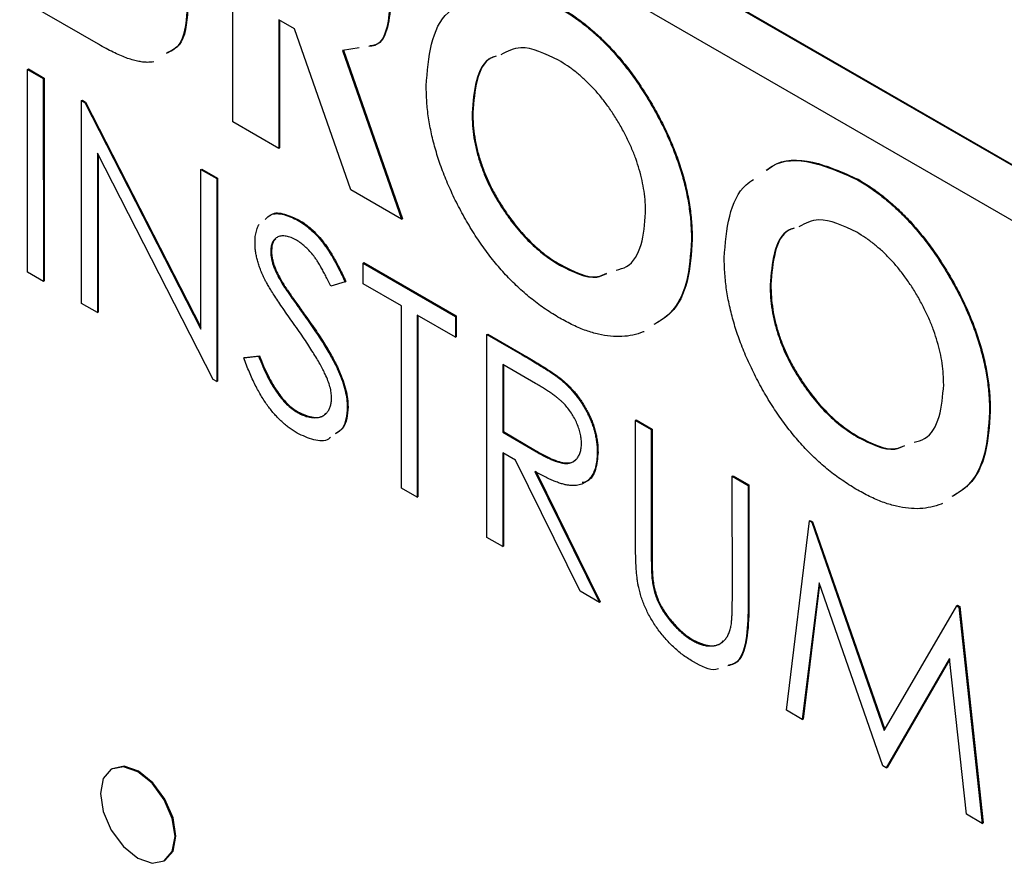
# Model space of a CAD drawing. Header units: inches. Extents: x 1.6 to 12.3, y 1.7 to 9.5.
# Tile 31 of 35: x 10.762 to 10.989, y 6.253 to 6.45. Entities that reach past the tile are written whole.
import ezdxf

# ---------------------------------------------------------------- set-up
doc = ezdxf.new("R2010")
doc.units = ezdxf.units.IN
doc.header["$MEASUREMENT"] = 0

msp = doc.modelspace()

# ---------------------------------------------------------------- linework, layer by layer
at = {"color": 7, "linetype": 'Continuous', "lineweight": 25}
for p, q in [((11.50485, 6.11967), (10.76238, 6.54819)), ((11.50502, 6.11978), (10.76256, 6.54829)), ((10.76238, 6.53553), (11.50485, 6.10702)), ((10.81158, 6.42614), (10.81157, 6.49419)), ((10.78056, 6.44404), (10.76399, 6.45361)), ((10.82574, 6.44763), (10.82215, 6.4497)), ((10.82215, 6.4497), (10.82216, 6.42003)), ((10.82233, 6.44959), (10.82233, 6.42014)), ((10.83873, 6.41047), (10.82574, 6.44763)), ((10.84069, 6.44321), (10.83688, 6.44258)), ((10.83688, 6.44258), (10.85048, 6.40368)), ((10.83706, 6.44269), (10.85066, 6.40379)), ((10.7642, 6.43825), (10.76438, 6.43835)), ((10.7642, 6.43825), (10.76783, 6.43615)), ((10.7642, 6.39147), (10.7642, 6.43825)), ((10.76438, 6.43835), (10.76801, 6.43625)), ((10.76783, 6.43615), (10.76801, 6.43625)), ((10.76783, 6.43615), (10.76784, 6.38937)), ((10.76801, 6.43625), (10.76802, 6.38947)), ((10.77666, 6.43106), (10.77684, 6.43116)), ((10.77667, 6.38427), (10.77666, 6.43106)), ((10.77666, 6.43106), (10.77743, 6.43061)), ((10.77684, 6.43116), (10.7776, 6.43072)), ((10.77743, 6.43061), (10.7776, 6.43072)), ((10.77743, 6.43061), (10.80419, 6.37835)), ((10.7776, 6.43072), (10.80419, 6.37879)), ((10.86672, 6.4282), (10.8669, 6.4283)), ((10.82216, 6.42003), (10.81158, 6.42614)), ((10.807, 6.36676), (10.7803, 6.41891)), ((10.7803, 6.41891), (10.7803, 6.38217)), ((10.78048, 6.41857), (10.78048, 6.38228)), ((10.82216, 6.42003), (10.82233, 6.42014)), ((10.80419, 6.41517), (10.80437, 6.41527)), ((10.80419, 6.37835), (10.80419, 6.41517)), ((10.80419, 6.41517), (10.80783, 6.41307)), ((10.80437, 6.41527), (10.808, 6.41317)), ((10.80783, 6.41307), (10.808, 6.41317)), ((10.80783, 6.41307), (10.80783, 6.36629)), ((10.808, 6.41317), (10.80801, 6.36639)), ((10.9556, 6.4128), (10.95578, 6.41291)), ((10.85048, 6.40368), (10.83873, 6.41047)), ((10.87397, 6.40583), (10.87415, 6.40593)), ((10.82664, 6.40341), (10.82681, 6.40351)), ((10.85048, 6.40368), (10.85066, 6.40379)), ((10.91734, 6.39892), (10.91752, 6.39902)), ((10.82029, 6.39635), (10.82047, 6.39646)), ((10.84159, 6.39359), (10.84176, 6.39369)), ((10.84159, 6.38879), (10.84159, 6.39359)), ((10.84159, 6.39359), (10.86288, 6.3813)), ((10.84176, 6.39369), (10.86306, 6.3814)), ((10.88691, 6.39313), (10.88709, 6.39323)), ((10.76784, 6.38937), (10.7642, 6.39147)), ((10.76784, 6.38937), (10.76802, 6.38947)), ((10.82296, 6.38877), (10.82314, 6.38887)), ((10.83743, 6.38926), (10.83414, 6.38828)), ((10.83743, 6.38926), (10.83761, 6.38937)), ((10.85042, 6.38369), (10.84159, 6.38879)), ((10.93547, 6.38852), (10.93565, 6.38862)), ((10.7803, 6.38217), (10.77667, 6.38427)), ((10.7803, 6.38217), (10.78048, 6.38228)), ((10.85042, 6.34171), (10.85042, 6.38369)), ((10.82841, 6.38097), (10.82859, 6.38107)), ((10.86288, 6.3765), (10.85405, 6.38159)), ((10.85405, 6.38159), (10.85406, 6.33961)), ((10.85423, 6.38149), (10.85423, 6.33971)), ((10.86288, 6.3813), (10.86306, 6.3814)), ((10.86288, 6.3813), (10.86288, 6.3765)), ((10.86306, 6.3814), (10.86306, 6.3766)), ((10.86288, 6.3765), (10.86306, 6.3766)), ((10.87015, 6.3771), (10.87033, 6.3772)), ((10.87015, 6.3771), (10.87826, 6.37242)), ((10.87016, 6.33031), (10.87015, 6.3771)), ((10.87033, 6.3772), (10.87844, 6.37252)), ((10.81406, 6.37171), (10.81749, 6.37211)), ((10.81406, 6.37171), (10.81424, 6.37182)), ((10.81424, 6.37182), (10.81766, 6.37221)), ((10.81749, 6.37211), (10.81766, 6.37221)), ((10.87826, 6.37242), (10.87844, 6.37252)), ((10.88138, 6.36582), (10.87379, 6.3702)), ((10.87379, 6.3702), (10.87379, 6.35461)), ((10.87396, 6.3701), (10.87397, 6.35471)), ((10.80783, 6.36629), (10.807, 6.36676)), ((10.80783, 6.36629), (10.80801, 6.36639)), ((10.88744, 6.36649), (10.88761, 6.36659)), ((10.94272, 6.36615), (10.9429, 6.36626)), ((10.82638, 6.35918), (10.82656, 6.35928)), ((10.83795, 6.36036), (10.83813, 6.36046)), ((10.98609, 6.35924), (10.98626, 6.35934)), ((10.90443, 6.35731), (10.90461, 6.35742)), ((10.90443, 6.35731), (10.90807, 6.35522)), ((10.90443, 6.32906), (10.90443, 6.35731)), ((10.90461, 6.35742), (10.90824, 6.35532)), ((10.87379, 6.35461), (10.87397, 6.35471)), ((10.87379, 6.35461), (10.88121, 6.35026)), ((10.87397, 6.35471), (10.88138, 6.35036)), ((10.90807, 6.35522), (10.90824, 6.35532)), ((10.90807, 6.35522), (10.90807, 6.32719)), ((10.90824, 6.35532), (10.90825, 6.32729)), ((10.95566, 6.35345), (10.95583, 6.35355)), ((10.88121, 6.35026), (10.88138, 6.35036)), ((10.8956, 6.3499), (10.89578, 6.35)), ((10.87674, 6.3481), (10.87379, 6.34981)), ((10.87379, 6.34981), (10.87379, 6.32822)), ((10.87397, 6.34971), (10.87397, 6.32832)), ((10.89163, 6.31792), (10.87674, 6.3481)), ((10.88124, 6.34551), (10.89612, 6.31533)), ((10.88142, 6.34561), (10.8963, 6.31543)), ((10.92676, 6.34443), (10.92694, 6.34453)), ((10.92677, 6.31639), (10.92676, 6.34443)), ((10.92676, 6.34443), (10.9304, 6.34233)), ((10.92694, 6.34453), (10.93058, 6.34243)), ((10.85406, 6.33961), (10.85042, 6.34171)), ((10.9304, 6.34233), (10.93058, 6.34243)), ((10.9304, 6.34233), (10.9304, 6.31407)), ((10.93058, 6.34243), (10.93058, 6.31417)), ((10.85406, 6.33961), (10.85423, 6.33971)), ((10.93923, 6.29045), (10.94458, 6.33414)), ((10.94458, 6.33414), (10.94475, 6.33425)), ((10.94458, 6.33414), (10.9451, 6.33384)), ((10.94475, 6.33425), (10.94527, 6.33395)), ((10.9451, 6.33384), (10.94527, 6.33395)), ((10.9451, 6.33384), (10.96182, 6.2858)), ((10.94527, 6.33395), (10.96196, 6.28603)), ((10.87379, 6.32822), (10.87016, 6.33031)), ((10.87379, 6.32822), (10.87397, 6.32832)), ((10.90807, 6.32719), (10.90825, 6.32729)), ((10.90823, 6.32087), (10.90841, 6.32097)), ((10.94676, 6.31984), (10.94289, 6.28833)), ((10.94688, 6.31949), (10.94307, 6.28844)), ((10.96144, 6.27763), (10.94676, 6.31984)), ((10.89612, 6.31533), (10.89163, 6.31792)), ((10.89612, 6.31533), (10.8963, 6.31543)), ((10.9304, 6.31407), (10.93058, 6.31417)), ((10.96182, 6.2858), (10.97851, 6.31456)), ((10.97851, 6.31456), (10.97868, 6.31466)), ((10.97851, 6.31456), (10.97903, 6.31426)), ((10.97868, 6.31466), (10.97921, 6.31436)), ((10.97903, 6.31426), (10.97921, 6.31436)), ((10.97903, 6.31426), (10.98442, 6.26437)), ((10.97921, 6.31436), (10.9846, 6.26447)), ((10.91761, 6.30652), (10.91779, 6.30663)), ((10.97688, 6.30238), (10.96226, 6.27715)), ((10.98077, 6.26648), (10.97688, 6.30238)), ((10.9769, 6.30221), (10.96244, 6.27726)), ((10.94289, 6.28833), (10.93923, 6.29045)), ((10.94289, 6.28833), (10.94307, 6.28844)), ((10.96226, 6.27715), (10.96144, 6.27763)), ((10.78369, 6.27698), (10.78351, 6.27688)), ((10.96226, 6.27715), (10.96244, 6.27726)), ((10.98442, 6.26437), (10.98077, 6.26648)), ((10.98442, 6.26437), (10.9846, 6.26447)), ((10.79572, 6.25574), (10.79589, 6.25584))]:
    msp.add_line(p, q, dxfattribs=at)
at = {"color": 7, "linetype": 'Continuous', "lineweight": 25, "flags": 128}
for points in [[(10.79824, 6.26133), (10.79759, 6.26552), (10.79572, 6.26984), (10.79292, 6.27361), (10.78961, 6.27628), (10.78631, 6.27742), (10.78351, 6.27688), (10.78164, 6.27473), (10.78099, 6.27129), (10.78164, 6.2671), (10.78351, 6.26279), (10.78631, 6.25901), (10.78962, 6.25635), (10.79292, 6.2552), (10.79572, 6.25574), (10.79759, 6.2579), (10.79824, 6.26133)], [(10.79589, 6.25584), (10.79589, 6.25584), (10.79776, 6.258), (10.79842, 6.26143), (10.79776, 6.26563), (10.79589, 6.26994), (10.79309, 6.27371), (10.78979, 6.27638), (10.78649, 6.27753), (10.78369, 6.27698)]]:
    msp.add_lwpolyline(points, dxfattribs=at)
at = {"color": 7, "linetype": 'Continuous', "lineweight": 25}
for points, knots in [([(10.84784, 6.45393), (10.84768, 6.45187), (10.84736, 6.44777), (10.84554, 6.44379), (10.84341, 6.44361), (10.84294, 6.44357)], [0, 0, 0, 0, 0.437389, 0.87345, 1, 1, 1, 1]), ([(10.84801, 6.45403), (10.84785, 6.45198), (10.84754, 6.44787), (10.84571, 6.44389), (10.84359, 6.44371), (10.84311, 6.44367)], [0, 0, 0, 0, 0.437389, 0.87345, 1, 1, 1, 1]), ([(10.85615, 6.43447), (10.85641, 6.43777), (10.85693, 6.44439), (10.85967, 6.45045), (10.86233, 6.45218), (10.86293, 6.45256)], [0, 0, 0, 0, 0.436816, 0.873468, 1, 1, 1, 1]), ([(10.88686, 6.45248), (10.88788, 6.45186), (10.8899, 6.45063), (10.89288, 6.44841), (10.89575, 6.44593), (10.8985, 6.4432), (10.90114, 6.44018), (10.90368, 6.43693), (10.9061, 6.43339), (10.90837, 6.42964), (10.91048, 6.42577), (10.9123, 6.42187), (10.91386, 6.41798), (10.91514, 6.41411), (10.91613, 6.41026), (10.91682, 6.40644), (10.91726, 6.40262), (10.91731, 6.40016), (10.91734, 6.39892)], [0, 0, 0, 0, 0.06339, 0.125146, 0.185632, 0.245954, 0.30608, 0.367189, 0.429735, 0.494367, 0.559193, 0.622224, 0.684166, 0.74583, 0.807448, 0.870008, 0.933934, 1, 1, 1, 1]), ([(10.88703, 6.45258), (10.88806, 6.45196), (10.89008, 6.45073), (10.89306, 6.44851), (10.89592, 6.44604), (10.89868, 6.4433), (10.90132, 6.44029), (10.90386, 6.43704), (10.90627, 6.43349), (10.90855, 6.42974), (10.91066, 6.42588), (10.91248, 6.42197), (10.91404, 6.41808), (10.91532, 6.41421), (10.91631, 6.41036), (10.917, 6.40654), (10.91744, 6.40272), (10.91749, 6.40027), (10.91752, 6.39902)], [0, 0, 0, 0, 0.06339, 0.125146, 0.185632, 0.245954, 0.30608, 0.367189, 0.429735, 0.494367, 0.559193, 0.622224, 0.684166, 0.74583, 0.807448, 0.870008, 0.933934, 1, 1, 1, 1]), ([(10.801, 6.45194), (10.80072, 6.44874), (10.80031, 6.44394), (10.79719, 6.44241), (10.79615, 6.4419)], [0, 0, 0, 0, 0.6685407, 1, 1, 1, 1]), ([(10.80118, 6.45204), (10.8009, 6.44884), (10.80049, 6.44405), (10.79736, 6.44251), (10.79633, 6.44201)], [0, 0, 0, 0, 0.6685407, 1, 1, 1, 1]), ([(10.7933, 6.43999), (10.79281, 6.43991), (10.79196, 6.43985), (10.79071, 6.43993), (10.78954, 6.44015), (10.78828, 6.44046), (10.78692, 6.44092), (10.78546, 6.44152), (10.78392, 6.44224), (10.78227, 6.44308), (10.78114, 6.44371), (10.78056, 6.44404)], [0.56, 0.56, 0.56, 0.56, 0.6176722, 0.6563308, 0.6970469, 0.740666, 0.7867782, 0.8355723, 0.8872448, 0.9418953, 1, 1, 1, 1]), ([(10.88669, 6.44036), (10.88362, 6.44185), (10.87851, 6.44432), (10.87485, 6.44241), (10.87339, 6.44165)], [0, 0, 0, 0, 0.601026, 1, 1, 1, 1]), ([(10.87213, 6.44122), (10.87176, 6.44111), (10.86952, 6.44046), (10.86735, 6.43585), (10.86693, 6.43075), (10.86672, 6.4282)], [0, 0, 0, 0, 0.089564, 0.544365, 1, 1, 1, 1]), ([(10.87231, 6.44132), (10.87194, 6.44121), (10.86969, 6.44056), (10.86753, 6.43595), (10.86711, 6.43085), (10.8669, 6.4283)], [0, 0, 0, 0, 0.089564, 0.544365, 1, 1, 1, 1]), ([(10.90676, 6.40518), (10.90674, 6.40601), (10.90671, 6.40762), (10.90643, 6.41012), (10.90597, 6.41263), (10.90532, 6.41515), (10.90452, 6.41768), (10.9035, 6.42023), (10.9023, 6.42278), (10.90094, 6.42531), (10.89946, 6.42777), (10.89786, 6.43007), (10.89621, 6.43224), (10.89445, 6.4342), (10.89262, 6.43601), (10.89072, 6.43766), (10.88873, 6.43912), (10.88738, 6.43994), (10.88669, 6.44036)], [0, 0, 0, 0, 0.06594, 0.129793, 0.192178, 0.253271, 0.31471, 0.376274, 0.438965, 0.503168, 0.567324, 0.629646, 0.690646, 0.751234, 0.811752, 0.872786, 0.935539, 1, 1, 1, 1]), ([(10.88695, 6.38089), (10.88586, 6.38155), (10.88373, 6.38283), (10.88062, 6.38516), (10.87764, 6.38769), (10.8748, 6.39049), (10.8721, 6.39356), (10.86954, 6.39687), (10.86713, 6.40043), (10.86489, 6.40419), (10.86285, 6.40806), (10.86105, 6.41195), (10.85954, 6.4158), (10.8583, 6.41962), (10.85733, 6.4234), (10.85664, 6.42715), (10.85623, 6.43086), (10.85618, 6.43325), (10.85615, 6.43447)], [0, 0, 0, 0, 0.066747, 0.131149, 0.193728, 0.255238, 0.316404, 0.378042, 0.440419, 0.504569, 0.568668, 0.630995, 0.692295, 0.752621, 0.813204, 0.874019, 0.93616, 1, 1, 1, 1]), ([(10.86672, 6.4282), (10.86675, 6.42725), (10.8668, 6.4254), (10.86712, 6.42254), (10.86769, 6.41969), (10.8685, 6.41686), (10.86952, 6.41405), (10.87077, 6.41127), (10.87225, 6.40851), (10.87339, 6.40673), (10.87397, 6.40583)], [0, 0, 0, 0, 0.134803, 0.264191, 0.38845, 0.510537, 0.630421, 0.750679, 0.873459, 1, 1, 1, 1]), ([(10.8669, 6.4283), (10.86692, 6.42735), (10.86697, 6.4255), (10.8673, 6.42264), (10.86787, 6.41979), (10.86868, 6.41696), (10.8697, 6.41416), (10.87095, 6.41137), (10.87243, 6.40861), (10.87357, 6.40683), (10.87415, 6.40593)], [0, 0, 0, 0, 0.134803, 0.264191, 0.38845, 0.510537, 0.630421, 0.750679, 0.873459, 1, 1, 1, 1]), ([(10.9346, 6.41498), (10.93504, 6.41532), (10.93778, 6.41744), (10.94505, 6.41756), (10.95209, 6.41439), (10.9556, 6.4128)], [0, 0, 0, 0, 0.086905, 0.543546, 1, 1, 1, 1]), ([(10.93477, 6.41508), (10.93521, 6.41542), (10.93795, 6.41754), (10.94522, 6.41766), (10.95226, 6.41449), (10.95578, 6.41291)], [0, 0, 0, 0, 0.086905, 0.543546, 1, 1, 1, 1]), ([(10.92489, 6.39479), (10.92516, 6.3981), (10.92568, 6.40471), (10.92842, 6.41077), (10.93108, 6.4125), (10.93168, 6.41289)], [0, 0, 0, 0, 0.436816, 0.873468, 1, 1, 1, 1]), ([(10.9556, 6.4128), (10.95663, 6.41218), (10.95865, 6.41095), (10.96163, 6.40873), (10.96449, 6.40626), (10.96725, 6.40353), (10.96989, 6.40051), (10.97243, 6.39726), (10.97484, 6.39371), (10.97712, 6.38996), (10.97923, 6.3861), (10.98105, 6.38219), (10.98261, 6.3783), (10.98389, 6.37443), (10.98488, 6.37058), (10.98557, 6.36676), (10.98601, 6.36294), (10.98606, 6.36049), (10.98609, 6.35924)], [0, 0, 0, 0, 0.0633897, 0.1251457, 0.1856323, 0.2459539, 0.30608, 0.367189, 0.4297347, 0.4943666, 0.5591932, 0.6222245, 0.6841665, 0.7458302, 0.8074481, 0.8700076, 0.933934, 1, 1, 1, 1]), ([(10.95578, 6.41291), (10.95681, 6.41228), (10.95883, 6.41106), (10.9618, 6.40884), (10.96467, 6.40636), (10.96743, 6.40363), (10.97006, 6.40061), (10.97261, 6.39736), (10.97502, 6.39382), (10.9773, 6.39007), (10.9794, 6.3862), (10.98123, 6.38229), (10.98279, 6.37841), (10.98407, 6.37454), (10.98505, 6.37068), (10.98574, 6.36686), (10.98619, 6.36305), (10.98624, 6.36059), (10.98626, 6.35934)], [0, 0, 0, 0, 0.0633897, 0.1251457, 0.1856323, 0.2459539, 0.30608, 0.367189, 0.4297347, 0.4943666, 0.5591932, 0.6222245, 0.6841665, 0.7458302, 0.8074481, 0.8700076, 0.933934, 1, 1, 1, 1]), ([(10.81899, 6.40365), (10.8194, 6.40406), (10.82048, 6.40515), (10.82329, 6.40498), (10.82552, 6.40394), (10.82664, 6.40341)], [0, 0, 0, 0, 0.235696, 0.61773, 1, 1, 1, 1]), ([(10.8202, 6.40458), (10.82029, 6.40466), (10.82109, 6.40536), (10.8235, 6.40503), (10.82571, 6.40402), (10.82681, 6.40351)], [0, 0, 0, 0, 0.064813, 0.532263, 1, 1, 1, 1]), ([(10.87397, 6.40583), (10.87445, 6.40514), (10.87539, 6.40377), (10.87688, 6.40184), (10.87842, 6.40005), (10.88002, 6.39839), (10.88167, 6.39686), (10.88337, 6.39547), (10.88513, 6.3942), (10.88631, 6.39349), (10.88691, 6.39313)], [0, 0, 0, 0, 0.127991, 0.253098, 0.376184, 0.498936, 0.621526, 0.745707, 0.871575, 1, 1, 1, 1]), ([(10.87415, 6.40593), (10.87462, 6.40524), (10.87556, 6.40387), (10.87706, 6.40195), (10.8786, 6.40015), (10.8802, 6.39849), (10.88185, 6.39696), (10.88355, 6.39557), (10.8853, 6.39431), (10.88649, 6.39359), (10.88709, 6.39323)], [0, 0, 0, 0, 0.127991, 0.253098, 0.376184, 0.498936, 0.621526, 0.745707, 0.871575, 1, 1, 1, 1]), ([(10.89997, 6.39196), (10.9008, 6.39217), (10.90351, 6.39289), (10.90614, 6.39756), (10.90656, 6.40264), (10.90676, 6.40518)], [0, 0, 0, 0, 0.180322, 0.589919, 1, 1, 1, 1]), ([(10.81666, 6.39826), (10.81667, 6.39874), (10.8167, 6.3997), (10.81695, 6.40099), (10.81728, 6.4019), (10.81752, 6.40238), (10.81759, 6.40252)], [0, 0, 0, 0, 0.0837707, 0.1657509, 0.246237, 0.28, 0.28, 0.28, 0.28]), ([(10.82664, 6.40341), (10.82711, 6.40312), (10.82806, 6.40253), (10.82946, 6.4014), (10.83081, 6.40009), (10.83189, 6.39884), (10.83273, 6.39774), (10.83338, 6.39681), (10.83404, 6.39578), (10.8347, 6.39465), (10.83537, 6.39344), (10.83605, 6.39213), (10.83675, 6.39073), (10.8372, 6.38976), (10.83743, 6.38926)], [0, 0, 0, 0, 0.107209, 0.213204, 0.318562, 0.426501, 0.48334, 0.543285, 0.607974, 0.677199, 0.750741, 0.828752, 0.91221, 1, 1, 1, 1]), ([(10.82681, 6.40351), (10.82729, 6.40322), (10.82824, 6.40263), (10.82964, 6.4015), (10.83098, 6.40019), (10.83206, 6.39895), (10.83291, 6.39784), (10.83356, 6.39691), (10.83421, 6.39588), (10.83487, 6.39476), (10.83555, 6.39354), (10.83623, 6.39223), (10.83693, 6.39083), (10.83738, 6.38986), (10.83761, 6.38937)], [0, 0, 0, 0, 0.107209, 0.213204, 0.318562, 0.426501, 0.48334, 0.543285, 0.607974, 0.677199, 0.750741, 0.828752, 0.91221, 1, 1, 1, 1]), ([(10.95544, 6.40069), (10.95237, 6.40217), (10.94725, 6.40464), (10.94359, 6.40273), (10.94213, 6.40197)], [0, 0, 0, 0, 0.601026, 1, 1, 1, 1]), ([(10.94088, 6.40154), (10.94051, 6.40143), (10.93826, 6.40078), (10.9361, 6.39617), (10.93568, 6.39107), (10.93547, 6.38852)], [0, 0, 0, 0, 0.089564, 0.544365, 1, 1, 1, 1]), ([(10.94105, 6.40164), (10.94068, 6.40153), (10.93844, 6.40088), (10.93627, 6.39628), (10.93586, 6.39118), (10.93565, 6.38862)], [0, 0, 0, 0, 0.089564, 0.544365, 1, 1, 1, 1]), ([(10.97551, 6.36551), (10.97549, 6.36633), (10.97545, 6.36794), (10.97518, 6.37045), (10.97472, 6.37295), (10.97407, 6.37547), (10.97326, 6.378), (10.97225, 6.38055), (10.97105, 6.3831), (10.96969, 6.38563), (10.9682, 6.38809), (10.96661, 6.3904), (10.96495, 6.39256), (10.9632, 6.39452), (10.96137, 6.39633), (10.95947, 6.39799), (10.95748, 6.39944), (10.95613, 6.40027), (10.95544, 6.40069)], [0, 0, 0, 0, 0.06594, 0.129793, 0.192178, 0.253271, 0.31471, 0.376274, 0.438965, 0.503168, 0.567324, 0.629646, 0.690646, 0.751234, 0.811752, 0.872786, 0.935539, 1, 1, 1, 1]), ([(10.81892, 6.38983), (10.81874, 6.3902), (10.81839, 6.39095), (10.81792, 6.39206), (10.81753, 6.39316), (10.81722, 6.39422), (10.81696, 6.39527), (10.81678, 6.3963), (10.81667, 6.3973), (10.81666, 6.39794), (10.81666, 6.39826)], [0, 0, 0, 0, 0.133502, 0.26255, 0.388252, 0.511531, 0.633734, 0.755402, 0.877557, 1, 1, 1, 1]), ([(10.82623, 6.39885), (10.82581, 6.39907), (10.82501, 6.39951), (10.82386, 6.39982), (10.82283, 6.3999), (10.82194, 6.39966), (10.82121, 6.39918), (10.82067, 6.39846), (10.82035, 6.39751), (10.82031, 6.39674), (10.82029, 6.39635)], [0, 0, 0, 0, 0.143031, 0.275822, 0.401869, 0.527875, 0.650459, 0.765964, 0.880809, 1, 1, 1, 1]), ([(10.82144, 6.39908), (10.82121, 6.39888), (10.82058, 6.39834), (10.82051, 6.39719), (10.82047, 6.39646)], [0, 0, 0, 0, 0.355551, 1, 1, 1, 1]), ([(10.83414, 6.38828), (10.83395, 6.38869), (10.83356, 6.38948), (10.83298, 6.39061), (10.83244, 6.39166), (10.83189, 6.3926), (10.8314, 6.39347), (10.83091, 6.39424), (10.83044, 6.39492), (10.82986, 6.3957), (10.82912, 6.39655), (10.82819, 6.39745), (10.82722, 6.39823), (10.82657, 6.39864), (10.82623, 6.39885)], [0, 0, 0, 0, 0.098449, 0.18959, 0.274128, 0.352111, 0.423687, 0.489026, 0.548936, 0.601892, 0.701259, 0.799633, 0.898566, 1, 1, 1, 1]), ([(10.91734, 6.39892), (10.91712, 6.39559), (10.91667, 6.38895), (10.9134, 6.38225), (10.90999, 6.38019), (10.90867, 6.3794)], [0, 0, 0, 0, 0.380704, 0.761068, 1, 1, 1, 1]), ([(10.91752, 6.39902), (10.91729, 6.3957), (10.91684, 6.38905), (10.91358, 6.38236), (10.91016, 6.3803), (10.90885, 6.3795)], [0, 0, 0, 0, 0.380704, 0.761068, 1, 1, 1, 1]), ([(10.82029, 6.39635), (10.8203, 6.3961), (10.82031, 6.39559), (10.82043, 6.39478), (10.8206, 6.39394), (10.82085, 6.39306), (10.82121, 6.39211), (10.82168, 6.39108), (10.82227, 6.38995), (10.82272, 6.38918), (10.82296, 6.38877)], [0, 0, 0, 0, 0.107282, 0.216059, 0.322956, 0.434131, 0.553424, 0.686081, 0.83426, 1, 1, 1, 1]), ([(10.82047, 6.39646), (10.82047, 6.3962), (10.82048, 6.39569), (10.82061, 6.39488), (10.82077, 6.39404), (10.82103, 6.39316), (10.82139, 6.39222), (10.82186, 6.39118), (10.82245, 6.39005), (10.8229, 6.38928), (10.82314, 6.38887)], [0, 0, 0, 0, 0.107282, 0.216059, 0.322956, 0.434131, 0.553424, 0.686081, 0.83426, 1, 1, 1, 1]), ([(10.88709, 6.39323), (10.89017, 6.39165), (10.89422, 6.38957), (10.89713, 6.39091), (10.89782, 6.39123)], [0, 0, 0, 0, 0.761416, 1, 1, 1, 1]), ([(10.95569, 6.34122), (10.95461, 6.34187), (10.95248, 6.34316), (10.94936, 6.34548), (10.94638, 6.34801), (10.94354, 6.35081), (10.94085, 6.35388), (10.93829, 6.35719), (10.93588, 6.36076), (10.93363, 6.36452), (10.9316, 6.36838), (10.9298, 6.37227), (10.92828, 6.37612), (10.92705, 6.37994), (10.92607, 6.38372), (10.92539, 6.38747), (10.92498, 6.39118), (10.92492, 6.39358), (10.92489, 6.39479)], [0, 0, 0, 0, 0.066747, 0.131149, 0.193728, 0.255238, 0.316404, 0.378042, 0.440419, 0.504569, 0.568668, 0.630995, 0.692295, 0.752621, 0.813204, 0.874019, 0.93616, 1, 1, 1, 1]), ([(10.88691, 6.39313), (10.88999, 6.39156), (10.89412, 6.38946), (10.89708, 6.39084), (10.89783, 6.39119)], [0, 0, 0, 0, 0.745743, 1, 1, 1, 1]), ([(10.82556, 6.37963), (10.82513, 6.38023), (10.82432, 6.38137), (10.82318, 6.38302), (10.82216, 6.38452), (10.82127, 6.38587), (10.8205, 6.38707), (10.81985, 6.38811), (10.81933, 6.38902), (10.81905, 6.38958), (10.81892, 6.38983)], [0, 0, 0, 0, 0.181535, 0.347082, 0.495568, 0.628357, 0.74552, 0.845831, 0.930782, 1, 1, 1, 1]), ([(10.82296, 6.38877), (10.82305, 6.38863), (10.82326, 6.38829), (10.82365, 6.38771), (10.82416, 6.38698), (10.82477, 6.38608), (10.82552, 6.38502), (10.82638, 6.38382), (10.82735, 6.38244), (10.82804, 6.38148), (10.82841, 6.38097)], [0, 0, 0, 0, 0.0525943, 0.124952, 0.2180939, 0.3335024, 0.4687892, 0.6249376, 0.801683, 1, 1, 1, 1]), ([(10.82314, 6.38887), (10.82323, 6.38873), (10.82344, 6.38839), (10.82382, 6.38781), (10.82433, 6.38708), (10.82495, 6.38618), (10.82569, 6.38512), (10.82655, 6.38392), (10.82753, 6.38255), (10.82822, 6.38158), (10.82859, 6.38107)], [0, 0, 0, 0, 0.0525943, 0.124952, 0.2180939, 0.3335024, 0.4687892, 0.6249376, 0.801683, 1, 1, 1, 1]), ([(10.93565, 6.38862), (10.93567, 6.38768), (10.93572, 6.38582), (10.93605, 6.38296), (10.93662, 6.38011), (10.93742, 6.37729), (10.93844, 6.37448), (10.9397, 6.3717), (10.94118, 6.36893), (10.94232, 6.36716), (10.9429, 6.36626)], [0, 0, 0, 0, 0.134803, 0.264191, 0.38845, 0.510537, 0.630421, 0.750679, 0.873459, 1, 1, 1, 1]), ([(10.93547, 6.38852), (10.93549, 6.38757), (10.93554, 6.38572), (10.93587, 6.38286), (10.93644, 6.38001), (10.93725, 6.37718), (10.93827, 6.37438), (10.93952, 6.3716), (10.941, 6.36883), (10.94214, 6.36705), (10.94272, 6.36615)], [0, 0, 0, 0, 0.134803, 0.264191, 0.38845, 0.510537, 0.630421, 0.750679, 0.873459, 1, 1, 1, 1]), ([(10.83286, 6.36796), (10.83268, 6.36833), (10.8323, 6.36911), (10.83165, 6.37033), (10.83088, 6.37163), (10.83002, 6.37304), (10.82905, 6.37455), (10.82799, 6.37616), (10.82681, 6.37787), (10.82599, 6.37903), (10.82556, 6.37963)], [0, 0, 0, 0, 0.0902813, 0.1895343, 0.2992048, 0.4183741, 0.5483658, 0.6881291, 0.8390798, 1, 1, 1, 1]), ([(10.82841, 6.38097), (10.82885, 6.38034), (10.8297, 6.37914), (10.83091, 6.37736), (10.83201, 6.37568), (10.833, 6.37409), (10.83389, 6.37259), (10.83467, 6.37118), (10.83535, 6.36987), (10.83608, 6.36827), (10.83683, 6.36638), (10.83747, 6.36423), (10.83787, 6.3622), (10.83793, 6.36097), (10.83795, 6.36036)], [0, 0, 0, 0, 0.096967, 0.1877632, 0.2723812, 0.3513018, 0.4243116, 0.4918819, 0.5542029, 0.6108432, 0.7159176, 0.8145502, 0.9085005, 1, 1, 1, 1]), ([(10.82859, 6.38107), (10.82902, 6.38045), (10.82988, 6.37924), (10.83109, 6.37747), (10.83219, 6.37578), (10.83318, 6.37419), (10.83407, 6.37269), (10.83485, 6.37129), (10.83552, 6.36997), (10.83626, 6.36837), (10.83701, 6.36648), (10.83764, 6.36433), (10.83805, 6.3623), (10.8381, 6.36107), (10.83813, 6.36046)], [0, 0, 0, 0, 0.096967, 0.1877632, 0.2723812, 0.3513018, 0.4243116, 0.4918819, 0.5542029, 0.6108432, 0.7159176, 0.8145502, 0.9085005, 1, 1, 1, 1]), ([(10.90645, 6.3778), (10.90636, 6.37777), (10.90551, 6.37742), (10.90384, 6.37692), (10.90132, 6.37659), (10.89868, 6.37664), (10.89591, 6.37713), (10.89303, 6.37796), (10.89002, 6.37921), (10.88798, 6.38033), (10.88695, 6.38089)], [0.56, 0.56, 0.56, 0.56, 0.5671228, 0.6295507, 0.6904793, 0.7510789, 0.8115968, 0.8729207, 0.935497, 1, 1, 1, 1]), ([(10.82638, 6.35438), (10.82608, 6.35456), (10.82547, 6.35493), (10.82457, 6.35557), (10.82369, 6.35625), (10.82284, 6.35701), (10.822, 6.35781), (10.82119, 6.35869), (10.8204, 6.35963), (10.81963, 6.36062), (10.81887, 6.3617), (10.81814, 6.36287), (10.81742, 6.36412), (10.81671, 6.36546), (10.81602, 6.3669), (10.81535, 6.36843), (10.81469, 6.37004), (10.81428, 6.37115), (10.81406, 6.37171)], [0, 0, 0, 0, 0.057207, 0.113694, 0.169175, 0.224155, 0.278714, 0.333787, 0.389234, 0.445813, 0.503694, 0.564283, 0.627963, 0.694643, 0.765377, 0.839615, 0.917539, 1, 1, 1, 1]), ([(10.81749, 6.37211), (10.81781, 6.37131), (10.81842, 6.36978), (10.81943, 6.3676), (10.82049, 6.36563), (10.82159, 6.36389), (10.82273, 6.36236), (10.82391, 6.36106), (10.82513, 6.35997), (10.82597, 6.35944), (10.82638, 6.35918)], [0, 0, 0, 0, 0.159004, 0.304646, 0.438547, 0.562322, 0.677433, 0.786897, 0.893611, 1, 1, 1, 1]), ([(10.81766, 6.37221), (10.81798, 6.37141), (10.81859, 6.36988), (10.81961, 6.3677), (10.82067, 6.36573), (10.82177, 6.36399), (10.8229, 6.36246), (10.82409, 6.36116), (10.82531, 6.36007), (10.82614, 6.35954), (10.82656, 6.35928)], [0, 0, 0, 0, 0.159004, 0.304646, 0.438547, 0.562322, 0.677433, 0.786897, 0.893611, 1, 1, 1, 1]), ([(10.87826, 6.37242), (10.8788, 6.37211), (10.87984, 6.3715), (10.88133, 6.37062), (10.88268, 6.36978), (10.88389, 6.36902), (10.88497, 6.3683), (10.88592, 6.36766), (10.88673, 6.36706), (10.88722, 6.36667), (10.88744, 6.36649)], [0, 0, 0, 0, 0.176258, 0.338434, 0.484822, 0.617158, 0.734698, 0.837385, 0.926372, 1, 1, 1, 1]), ([(10.87844, 6.37252), (10.87898, 6.37221), (10.88001, 6.3716), (10.8815, 6.37072), (10.88286, 6.36988), (10.88407, 6.36912), (10.88515, 6.3684), (10.8861, 6.36776), (10.8869, 6.36717), (10.88739, 6.36677), (10.88761, 6.36659)], [0, 0, 0, 0, 0.176258, 0.338434, 0.484822, 0.617158, 0.734698, 0.837385, 0.926372, 1, 1, 1, 1]), ([(10.83432, 6.36253), (10.8343, 6.36292), (10.83427, 6.36373), (10.83397, 6.36507), (10.83351, 6.36649), (10.83309, 6.36746), (10.83286, 6.36796)], [0, 0, 0, 0, 0.234748, 0.475391, 0.728528, 1, 1, 1, 1]), ([(10.88744, 6.36649), (10.88773, 6.36623), (10.88832, 6.36572), (10.88916, 6.36488), (10.88997, 6.36401), (10.89073, 6.36309), (10.89144, 6.36212), (10.89212, 6.36111), (10.89276, 6.36006), (10.89334, 6.35897), (10.89387, 6.35785), (10.89434, 6.35673), (10.89473, 6.35559), (10.89504, 6.35446), (10.8953, 6.35332), (10.89548, 6.35217), (10.89559, 6.35102), (10.8956, 6.35028), (10.8956, 6.3499)], [0, 0, 0, 0, 0.064211, 0.127053, 0.188728, 0.24911, 0.309425, 0.369794, 0.430612, 0.491884, 0.554051, 0.61518, 0.676283, 0.73845, 0.800776, 0.865196, 0.931647, 1, 1, 1, 1]), ([(10.88761, 6.36659), (10.88791, 6.36633), (10.8885, 6.36583), (10.88934, 6.36498), (10.89015, 6.36411), (10.89091, 6.36319), (10.89162, 6.36222), (10.8923, 6.36121), (10.89293, 6.36016), (10.89352, 6.35907), (10.89405, 6.35796), (10.89452, 6.35683), (10.89491, 6.3557), (10.89522, 6.35456), (10.89548, 6.35342), (10.89565, 6.35228), (10.89576, 6.35113), (10.89577, 6.35038), (10.89578, 6.35)], [0, 0, 0, 0, 0.064211, 0.127053, 0.188728, 0.24911, 0.309425, 0.369794, 0.430612, 0.491884, 0.554051, 0.61518, 0.676283, 0.73845, 0.800776, 0.865196, 0.931647, 1, 1, 1, 1]), ([(10.94272, 6.36615), (10.94319, 6.36546), (10.94413, 6.36409), (10.94563, 6.36217), (10.94717, 6.36037), (10.94877, 6.35871), (10.95042, 6.35718), (10.95212, 6.35579), (10.95387, 6.35453), (10.95506, 6.35381), (10.95566, 6.35345)], [0, 0, 0, 0, 0.127991, 0.253098, 0.376184, 0.498936, 0.621526, 0.745707, 0.871575, 1, 1, 1, 1]), ([(10.9429, 6.36626), (10.94337, 6.36556), (10.94431, 6.36419), (10.94581, 6.36227), (10.94735, 6.36047), (10.94894, 6.35881), (10.95059, 6.35728), (10.9523, 6.3559), (10.95405, 6.35463), (10.95524, 6.35391), (10.95583, 6.35355)], [0, 0, 0, 0, 0.127991, 0.253098, 0.376184, 0.498936, 0.621526, 0.745707, 0.871575, 1, 1, 1, 1]), ([(10.89197, 6.35201), (10.89195, 6.35239), (10.89192, 6.35315), (10.8917, 6.35437), (10.89132, 6.35563), (10.89081, 6.35689), (10.89018, 6.35812), (10.88945, 6.35929), (10.88862, 6.36038), (10.88786, 6.36123), (10.88717, 6.36187), (10.88658, 6.36239), (10.8859, 6.3629), (10.88515, 6.36345), (10.88432, 6.36402), (10.88341, 6.36461), (10.88242, 6.36522), (10.88174, 6.36561), (10.88138, 6.36582)], [0, 0, 0, 0, 0.068801, 0.136339, 0.203981, 0.273501, 0.342899, 0.410938, 0.479129, 0.54949, 0.587827, 0.630814, 0.678939, 0.731984, 0.79115, 0.85531, 0.9251, 1, 1, 1, 1]), ([(10.96872, 6.35228), (10.96955, 6.3525), (10.97226, 6.35321), (10.97489, 6.35788), (10.9753, 6.36296), (10.97551, 6.36551)], [0, 0, 0, 0, 0.180322, 0.589919, 1, 1, 1, 1]), ([(10.82638, 6.35918), (10.82674, 6.35898), (10.82744, 6.3586), (10.82848, 6.35822), (10.82948, 6.35799), (10.83044, 6.35791), (10.83133, 6.35798), (10.83212, 6.35821), (10.83279, 6.35862), (10.83334, 6.35917), (10.83377, 6.35986), (10.8341, 6.36063), (10.83428, 6.36153), (10.8343, 6.36219), (10.83432, 6.36253)], [0, 0, 0, 0, 0.091295, 0.180992, 0.270379, 0.360478, 0.448694, 0.532623, 0.614316, 0.694491, 0.772638, 0.849284, 0.923941, 1, 1, 1, 1]), ([(10.82656, 6.35928), (10.82763, 6.3588), (10.82977, 6.35785), (10.83212, 6.35789), (10.83286, 6.35881), (10.83302, 6.35901)], [0, 0, 0, 0, 0.440794, 0.88109, 1, 1, 1, 1]), ([(10.83795, 6.36036), (10.83779, 6.35849), (10.83755, 6.35562), (10.83575, 6.35456), (10.83513, 6.3542)], [0, 0, 0, 0, 0.65405, 1, 1, 1, 1]), ([(10.83813, 6.36046), (10.83797, 6.35859), (10.83772, 6.35572), (10.83593, 6.35466), (10.8353, 6.3543)], [0, 0, 0, 0, 0.65405, 1, 1, 1, 1]), ([(10.98609, 6.35924), (10.98586, 6.35592), (10.98541, 6.34927), (10.98215, 6.34258), (10.97873, 6.34052), (10.97742, 6.33972)], [0, 0, 0, 0, 0.380704, 0.761068, 1, 1, 1, 1]), ([(10.98626, 6.35934), (10.98604, 6.35602), (10.98559, 6.34937), (10.98232, 6.34268), (10.97891, 6.34062), (10.97759, 6.33983)], [0, 0, 0, 0, 0.380704, 0.761068, 1, 1, 1, 1]), ([(10.83409, 6.35338), (10.83394, 6.35325), (10.83297, 6.35243), (10.83023, 6.35259), (10.82766, 6.35378), (10.82638, 6.35438)], [0, 0, 0, 0, 0.084792, 0.542187, 1, 1, 1, 1]), ([(10.95566, 6.35345), (10.95874, 6.35188), (10.96287, 6.34978), (10.96583, 6.35117), (10.96658, 6.35152)], [0, 0, 0, 0, 0.745743, 1, 1, 1, 1]), ([(10.95583, 6.35355), (10.95892, 6.35197), (10.96297, 6.3499), (10.96587, 6.35123), (10.96657, 6.35155)], [0, 0, 0, 0, 0.7614155, 1, 1, 1, 1]), ([(10.88121, 6.35026), (10.88155, 6.35006), (10.88222, 6.34967), (10.88319, 6.34917), (10.8841, 6.3487), (10.88493, 6.34832), (10.8857, 6.348), (10.88639, 6.34775), (10.88701, 6.34756), (10.88774, 6.34741), (10.88856, 6.34735), (10.88943, 6.34749), (10.8902, 6.34781), (10.89082, 6.34836), (10.89134, 6.34904), (10.89169, 6.3499), (10.89193, 6.35088), (10.89195, 6.35163), (10.89197, 6.35201)], [0, 0, 0, 0, 0.071655, 0.138887, 0.201147, 0.259076, 0.312197, 0.360614, 0.405011, 0.445019, 0.518453, 0.589423, 0.658039, 0.727281, 0.795827, 0.863188, 0.930404, 1, 1, 1, 1]), ([(10.88138, 6.35036), (10.88259, 6.34969), (10.885, 6.34834), (10.888, 6.34733), (10.88991, 6.34758), (10.89051, 6.34814), (10.89075, 6.34836)], [0, 0, 0, 0, 0.355226, 0.7089488, 0.8862952, 1, 1, 1, 1]), ([(10.89578, 6.35), (10.89566, 6.34861), (10.89543, 6.34582), (10.89398, 6.34336), (10.89255, 6.34304), (10.89216, 6.34296)], [0, 0, 0, 0, 0.4235, 0.846408, 1, 1, 1, 1]), ([(10.8956, 6.3499), (10.89558, 6.34929), (10.89555, 6.34809), (10.89524, 6.3465), (10.89474, 6.34515), (10.89404, 6.34402), (10.89315, 6.34316), (10.89208, 6.34257), (10.89083, 6.34228), (10.88967, 6.34225), (10.88864, 6.34239), (10.8878, 6.34257), (10.88688, 6.34285), (10.88589, 6.34321), (10.88482, 6.34365), (10.88369, 6.34419), (10.88249, 6.3448), (10.88166, 6.34527), (10.88124, 6.34551)], [0, 0, 0, 0, 0.07878, 0.153721, 0.226714, 0.299191, 0.37119, 0.443006, 0.516689, 0.593217, 0.633873, 0.676989, 0.7229, 0.771959, 0.824211, 0.879379, 0.937948, 1, 1, 1, 1]), ([(10.9752, 6.33812), (10.97511, 6.33809), (10.97426, 6.33775), (10.97259, 6.33724), (10.97006, 6.33691), (10.96743, 6.33696), (10.96465, 6.33745), (10.96178, 6.33828), (10.95877, 6.33954), (10.95673, 6.34065), (10.95569, 6.34122)], [0.56, 0.56, 0.56, 0.56, 0.5671228, 0.6295507, 0.6904793, 0.7510789, 0.8115968, 0.8729207, 0.935497, 1, 1, 1, 1]), ([(10.90516, 6.31878), (10.9051, 6.31907), (10.90497, 6.31968), (10.90483, 6.32066), (10.90471, 6.32175), (10.9046, 6.32298), (10.90453, 6.32432), (10.90448, 6.32579), (10.90443, 6.32739), (10.90443, 6.32849), (10.90443, 6.32906)], [0, 0, 0, 0, 0.07813, 0.169465, 0.274335, 0.39211, 0.523687, 0.668365, 0.827132, 1, 1, 1, 1]), ([(10.90825, 6.32729), (10.90824, 6.32689), (10.90824, 6.32614), (10.90825, 6.32506), (10.90827, 6.3241), (10.90828, 6.32326), (10.90831, 6.32252), (10.90833, 6.32191), (10.90836, 6.3214), (10.90839, 6.3211), (10.90841, 6.32097)], [0, 0, 0, 0, 0.191079, 0.362605, 0.516099, 0.650038, 0.765977, 0.862374, 0.940842, 1, 1, 1, 1]), ([(10.90807, 6.32719), (10.90807, 6.32679), (10.90807, 6.32604), (10.90807, 6.32496), (10.90809, 6.324), (10.90811, 6.32315), (10.90813, 6.32242), (10.90815, 6.3218), (10.90818, 6.3213), (10.90822, 6.321), (10.90823, 6.32087)], [0, 0, 0, 0, 0.191079, 0.362605, 0.516099, 0.650038, 0.765977, 0.862374, 0.940842, 1, 1, 1, 1]), ([(10.90823, 6.32087), (10.90829, 6.32039), (10.90841, 6.31947), (10.90871, 6.31808), (10.90911, 6.31675), (10.90962, 6.31546), (10.91025, 6.31419), (10.91104, 6.31292), (10.91197, 6.31165), (10.91302, 6.31039), (10.91414, 6.30921), (10.9153, 6.30815), (10.91645, 6.30724), (10.91723, 6.30676), (10.91761, 6.30652)], [0, 0, 0, 0, 0.086898, 0.167753, 0.244964, 0.31813, 0.392337, 0.4701, 0.554266, 0.644399, 0.736918, 0.826197, 0.913693, 1, 1, 1, 1]), ([(10.90841, 6.32097), (10.90847, 6.32049), (10.90858, 6.31957), (10.90889, 6.31818), (10.90929, 6.31685), (10.90979, 6.31556), (10.91043, 6.31429), (10.91122, 6.31302), (10.91214, 6.31175), (10.9132, 6.3105), (10.91432, 6.30931), (10.91547, 6.30825), (10.91663, 6.30734), (10.91741, 6.30686), (10.91779, 6.30663)], [0, 0, 0, 0, 0.086898, 0.167753, 0.244964, 0.31813, 0.392337, 0.4701, 0.554266, 0.644399, 0.736918, 0.826197, 0.913693, 1, 1, 1, 1]), ([(10.91782, 6.30161), (10.91743, 6.30184), (10.91666, 6.30231), (10.91554, 6.30307), (10.91446, 6.30392), (10.91341, 6.30481), (10.91241, 6.30577), (10.91146, 6.30679), (10.91054, 6.30786), (10.90968, 6.309), (10.90887, 6.31016), (10.90813, 6.31135), (10.90745, 6.31255), (10.90685, 6.31377), (10.90632, 6.31501), (10.90586, 6.31625), (10.90546, 6.31752), (10.90526, 6.31836), (10.90516, 6.31878)], [0, 0, 0, 0, 0.071184, 0.139662, 0.206344, 0.271408, 0.335461, 0.39832, 0.460631, 0.523264, 0.585019, 0.645206, 0.704252, 0.762968, 0.821064, 0.880088, 0.939381, 1, 1, 1, 1]), ([(10.92635, 6.30937), (10.92639, 6.30951), (10.92646, 6.30984), (10.92654, 6.31042), (10.92661, 6.31111), (10.92666, 6.31193), (10.92672, 6.31286), (10.92675, 6.31393), (10.92676, 6.31512), (10.92676, 6.31596), (10.92677, 6.31639)], [0, 0, 0, 0, 0.069835, 0.155621, 0.257802, 0.373811, 0.506402, 0.655564, 0.820079, 1, 1, 1, 1]), ([(10.9304, 6.31407), (10.93034, 6.31154), (10.93022, 6.30652), (10.92854, 6.30139), (10.92622, 6.30084), (10.92573, 6.30073)], [0, 0, 0, 0, 0.443998, 0.882915, 1, 1, 1, 1]), ([(10.93058, 6.31417), (10.93052, 6.31165), (10.93039, 6.30662), (10.92872, 6.30149), (10.9264, 6.30095), (10.92591, 6.30083)], [0, 0, 0, 0, 0.443998, 0.882915, 1, 1, 1, 1]), ([(10.91761, 6.30652), (10.91794, 6.30635), (10.9186, 6.30599), (10.91958, 6.30561), (10.92054, 6.30537), (10.92146, 6.30527), (10.92235, 6.30529), (10.92316, 6.30545), (10.92389, 6.30577), (10.92455, 6.3062), (10.92513, 6.30679), (10.92564, 6.30749), (10.92604, 6.30837), (10.92625, 6.30903), (10.92635, 6.30937)], [0, 0, 0, 0, 0.082893, 0.165308, 0.24777, 0.331788, 0.415226, 0.496315, 0.577102, 0.657736, 0.739278, 0.823164, 0.909473, 1, 1, 1, 1]), ([(10.91779, 6.30663), (10.9189, 6.30614), (10.92111, 6.30516), (10.92351, 6.30534), (10.92441, 6.30622), (10.92464, 6.30645)], [0, 0, 0, 0, 0.425007, 0.849839, 1, 1, 1, 1]), ([(10.92356, 6.30004), (10.92337, 6.29997), (10.92181, 6.2994), (10.91968, 6.30058), (10.91782, 6.30161)], [0, 0, 0, 0, 0.124141, 1, 1, 1, 1])]:
    msp.add_open_spline(points, degree=3, knots=knots, dxfattribs=at)

doc.saveas('drawing.dxf')
